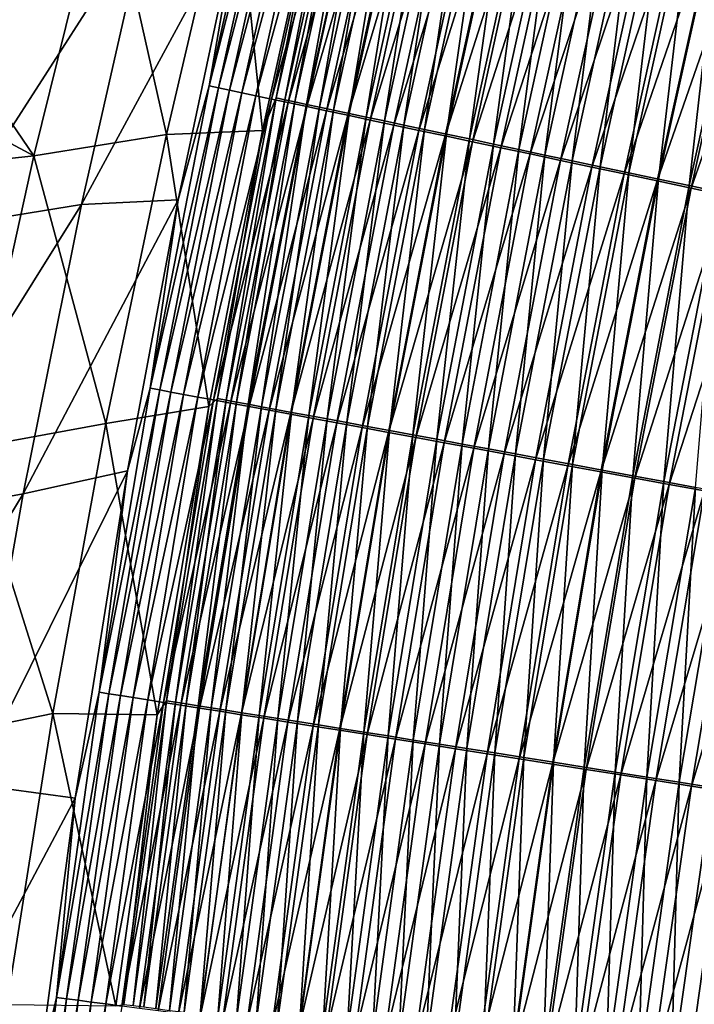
# Model space of a CAD drawing. Header units: metres. Extents: x -1 to 1402, y -1402 to 1.
# Tile 137 of 256: x 201 to 230, y -652 to -609. Entities that reach past the tile are written whole.
import ezdxf

# ---------------------------------------------------------------- set-up
doc = ezdxf.new("R2010")
doc.units = ezdxf.units.M

msp = doc.modelspace()

# ---------------------------------------------------------------- linework, layer by layer
at = {"layer": 'None0'}
for points in [[(212.1633, -599.510437, -475.472809), (208.904938, -612.288025, -474.131165), (211.77327, -599.417603, -473.873535)], [(211.77327, -599.417603, -473.873535), (208.904938, -612.288025, -474.131165), (210.176331, -604.928711, -472.371643)], [(209.305725, -612.372803, -475.719482), (208.904938, -612.288025, -474.131165), (212.1633, -599.510437, -475.472809)], [(209.305725, -612.372803, -475.719482), (212.1633, -599.510437, -475.472809), (212.621078, -599.619568, -477.055634)], [(209.773865, -612.471863, -477.291046), (209.305725, -612.372803, -475.719482), (212.621078, -599.619568, -477.055634)], [(209.773865, -612.471863, -477.291046), (212.621078, -599.619568, -477.055634), (213.145508, -599.744629, -478.6185)], [(210.308197, -612.585022, -478.842377), (209.773865, -612.471863, -477.291046), (213.145508, -599.744629, -478.6185)], [(210.308197, -612.585022, -478.842377), (213.145508, -599.744629, -478.6185), (213.735428, -599.885437, -480.157898)], [(210.907593, -612.711975, -480.370087), (210.308197, -612.585022, -478.842377), (213.735428, -599.885437, -480.157898)], [(210.907593, -612.711975, -480.370087), (213.735428, -599.885437, -480.157898), (214.389694, -600.041626, -481.670349)], [(211.570877, -612.852539, -481.870728), (210.907593, -612.711975, -480.370087), (214.389694, -600.041626, -481.670349)], [(211.570877, -612.852539, -481.870728), (214.389694, -600.041626, -481.670349), (215.107178, -600.213013, -483.152374)], [(212.296921, -613.00647, -483.340851), (211.570877, -612.852539, -481.870728), (215.107178, -600.213013, -483.152374)], [(214.640564, -600.009521, -473.208435), (213.931366, -601.757202, -471.753235), (211.781403, -612.806824, -473.44574)], [(214.640564, -600.009521, -473.208435), (211.781403, -612.806824, -473.44574), (212.150467, -612.884949, -474.908752)], [(214.999695, -600.095154, -474.681549), (214.640564, -600.009521, -473.208435), (212.150467, -612.884949, -474.908752)], [(212.150467, -612.884949, -474.908752), (212.581558, -612.976257, -476.356354), (214.999695, -600.095154, -474.681549)], [(212.296921, -613.00647, -483.340851), (215.107178, -600.213013, -483.152374), (215.886719, -600.399292, -484.600433)], [(212.581558, -612.976257, -476.356354), (215.421265, -600.195679, -476.139526), (214.999695, -600.095154, -474.681549)], [(215.421265, -600.195679, -476.139526), (212.581558, -612.976257, -476.356354), (213.073639, -613.080566, -477.785339)], [(215.904205, -600.310974, -477.579102), (215.421265, -600.195679, -476.139526), (213.073639, -613.080566, -477.785339)], [(213.084549, -613.173462, -484.777039), (212.296921, -613.00647, -483.340851), (215.886719, -600.399292, -484.600433)], [(213.073639, -613.080566, -477.785339), (213.625641, -613.197632, -479.192566), (215.904205, -600.310974, -477.579102)], [(213.084549, -613.173462, -484.777039), (215.886719, -600.399292, -484.600433), (216.727051, -600.600098, -486.011261)], [(213.93248, -613.353271, -486.176025), (213.084549, -613.173462, -484.777039), (216.727051, -600.600098, -486.011261)], [(213.625641, -613.197632, -479.192566), (216.447479, -600.440735, -478.997101), (215.904205, -600.310974, -477.579102)], [(216.447479, -600.440735, -478.997101), (213.625641, -613.197632, -479.192566), (214.236511, -613.327148, -480.574829)], [(213.93248, -613.353271, -486.176025), (216.727051, -600.600098, -486.011261), (217.626328, -600.815063, -487.382385)], [(217.050034, -600.584717, -480.390259), (216.447479, -600.440735, -478.997101), (214.236511, -613.327148, -480.574829)], [(214.236511, -613.327148, -480.574829), (214.905167, -613.469055, -481.929016), (217.050034, -600.584717, -480.390259)], [(214.905167, -613.469055, -481.929016), (217.710815, -600.742676, -481.755402), (217.050034, -600.584717, -480.390259)], [(214.838898, -613.545532, -487.535431), (213.93248, -613.353271, -486.176025), (217.626328, -600.815063, -487.382385)], [(214.838898, -613.545532, -487.535431), (217.626328, -600.815063, -487.382385), (218.582565, -601.043701, -488.711578)], [(215.801788, -613.749817, -488.853027), (214.838898, -613.545532, -487.535431), (218.582565, -601.043701, -488.711578)], [(217.710815, -600.742676, -481.755402), (214.905167, -613.469055, -481.929016), (215.630569, -613.622986, -483.251923)], [(218.428757, -600.914368, -483.089264), (217.710815, -600.742676, -481.755402), (215.630569, -613.622986, -483.251923)], [(215.630569, -613.622986, -483.251923), (216.411514, -613.788757, -484.540588), (218.428757, -600.914368, -483.089264)], [(215.801788, -613.749817, -488.853027), (218.582565, -601.043701, -488.711578), (219.593781, -601.285522, -489.996552)], [(216.411514, -613.788757, -484.540588), (219.202698, -601.099487, -484.388824), (218.428757, -600.914368, -483.089264)], [(219.202698, -601.099487, -484.388824), (216.411514, -613.788757, -484.540588), (217.246338, -613.966003, -485.792786)], [(220.030945, -601.297668, -485.651825), (219.202698, -601.099487, -484.388824), (217.246338, -613.966003, -485.792786)], [(216.819214, -613.965698, -490.126617), (215.801788, -613.749817, -488.853027), (219.593781, -601.285522, -489.996552)], [(216.819214, -613.965698, -490.126617), (219.593781, -601.285522, -489.996552), (220.65799, -601.540039, -491.235077)], [(217.889191, -614.192749, -491.354004), (216.819214, -613.965698, -490.126617), (220.65799, -601.540039, -491.235077)], [(220.030945, -601.297668, -485.651825), (217.246338, -613.966003, -485.792786), (218.133194, -614.154297, -487.00647)], [(217.889191, -614.192749, -491.354004), (220.65799, -601.540039, -491.235077), (221.773193, -601.806824, -492.424896)], [(220.911667, -601.508423, -486.87616), (220.030945, -601.297668, -485.651825), (218.133194, -614.154297, -487.00647)], [(220.911667, -601.508423, -486.87616), (218.133194, -614.154297, -487.00647), (219.070267, -614.353333, -488.179626)], [(221.843018, -601.731323, -488.059814), (220.911667, -601.508423, -486.87616), (219.070267, -614.353333, -488.179626)], [(211.189484, -614.203735, -471.995483), (213.931366, -601.757202, -471.753235), (209.968704, -602.049927, -450.958923)], [(213.931366, -601.757202, -471.753235), (211.189484, -614.203735, -471.995483), (211.781403, -612.806824, -473.44574)], [(219.009735, -614.430542, -492.532928), (217.889191, -614.192749, -491.354004), (221.773193, -601.806824, -492.424896)], [(219.009735, -614.430542, -492.532928), (221.773193, -601.806824, -492.424896), (222.937424, -602.085327, -493.563751)], [(219.070267, -614.353333, -488.179626), (220.055756, -614.562622, -489.310211), (221.843018, -601.731323, -488.059814)], [(220.055756, -614.562622, -489.310211), (222.823181, -601.965942, -489.200684), (221.843018, -601.731323, -488.059814)], [(222.823181, -601.965942, -489.200684), (220.055756, -614.562622, -489.310211), (221.08783, -614.78186, -490.396179)], [(223.850327, -602.211853, -490.296661), (222.823181, -601.965942, -489.200684), (221.08783, -614.78186, -490.396179)], [(207.076477, -614.368469, -450.915863), (209.968704, -602.049927, -450.958923), (204.481979, -602.815857, -422.712524)], [(211.189484, -614.203735, -471.995483), (209.968704, -602.049927, -450.958923), (207.076477, -614.368469, -450.915863)], [(220.178864, -614.67865, -493.661224), (219.009735, -614.430542, -492.532928), (222.937424, -602.085327, -493.563751)], [(220.178864, -614.67865, -493.661224), (222.937424, -602.085327, -493.563751), (224.148682, -602.375122, -494.649414)], [(221.394623, -614.936768, -494.736694), (220.178864, -614.67865, -493.661224), (224.148682, -602.375122, -494.649414)], [(223.850327, -602.211853, -490.296661), (221.08783, -614.78186, -490.396179), (222.164658, -615.01062, -491.435486)], [(221.394623, -614.936768, -494.736694), (224.148682, -602.375122, -494.649414), (225.404907, -602.67572, -495.679688)], [(224.922638, -602.468567, -491.345703), (223.850327, -602.211853, -490.296661), (222.164658, -615.01062, -491.435486)], [(201.400726, -615.28717, -422.657867), (204.481979, -602.815857, -422.712524), (193.544983, -603.754456, -366.344757)], [(207.076477, -614.368469, -450.915863), (204.481979, -602.815857, -422.712524), (201.400726, -615.28717, -422.657867)], [(222.654953, -615.204285, -495.757202), (221.394623, -614.936768, -494.736694), (225.404907, -602.67572, -495.679688)], [(224.922638, -602.468567, -491.345703), (222.164658, -615.01062, -491.435486), (223.284439, -615.248535, -492.426147)], [(222.654953, -615.204285, -495.757202), (225.404907, -602.67572, -495.679688), (226.703674, -602.986572, -496.652924)], [(224.922638, -602.468567, -491.345703), (223.284439, -615.248535, -492.426147), (226.038269, -602.735779, -492.345734)], [(226.038269, -602.735779, -492.345734), (223.284439, -615.248535, -492.426147), (224.445282, -615.495178, -493.36618)], [(226.038269, -602.735779, -492.345734), (224.445282, -615.495178, -493.36618), (227.195328, -603.012878, -493.294769)], [(223.957428, -615.480774, -496.721069), (222.654953, -615.204285, -495.757202), (226.703674, -602.986572, -496.652924)], [(226.703674, -602.986572, -496.652924), (228.04248, -603.306946, -497.567444), (223.957428, -615.480774, -496.721069)], [(227.195328, -603.012878, -493.294769), (224.445282, -615.495178, -493.36618), (225.644943, -615.750061, -494.254028)], [(227.195328, -603.012878, -493.294769), (225.644943, -615.750061, -494.254028), (228.391571, -603.299377, -494.191254)], [(228.04248, -603.306946, -497.567444), (225.299576, -615.765747, -497.62674), (223.957428, -615.480774, -496.721069)], [(225.299576, -615.765747, -497.62674), (228.04248, -603.306946, -497.567444), (229.418793, -603.636353, -498.421722)], [(226.678909, -616.058594, -498.472656), (225.299576, -615.765747, -497.62674), (229.418793, -603.636353, -498.421722)], [(228.391571, -603.299377, -494.191254), (225.644943, -615.750061, -494.254028), (226.881149, -616.012817, -495.088287)], [(229.418793, -603.636353, -498.421722), (230.830139, -603.974182, -499.214081), (226.678909, -616.058594, -498.472656)], [(228.391571, -603.299377, -494.191254), (226.881149, -616.012817, -495.088287), (229.62468, -603.594727, -495.033661)], [(229.62468, -603.594727, -495.033661), (226.881149, -616.012817, -495.088287), (228.151611, -616.282776, -495.867462)], [(229.62468, -603.594727, -495.033661), (228.151611, -616.282776, -495.867462), (230.892365, -603.898376, -495.820557)], [(191.773285, -610.131592, -366.309265), (201.400726, -615.28717, -422.657867), (193.544983, -603.754456, -366.344757)], [(230.830139, -603.974182, -499.214081), (228.092941, -616.358887, -499.257172), (226.678909, -616.058594, -498.472656)], [(228.092941, -616.358887, -499.257172), (230.830139, -603.974182, -499.214081), (232.273987, -604.319824, -499.942932)], [(230.892365, -603.898376, -495.820557), (228.151611, -616.282776, -495.867462), (229.454041, -616.55957, -496.590149)], [(230.892365, -603.898376, -495.820557), (229.454041, -616.55957, -496.590149), (232.192307, -604.209839, -496.550446)], [(229.539169, -616.665955, -499.97879), (228.092941, -616.358887, -499.257172), (232.273987, -604.319824, -499.942932)], [(232.192307, -604.209839, -496.550446), (229.454041, -616.55957, -496.590149), (230.786133, -616.842712, -497.254852)], [(232.273987, -604.319824, -499.942932), (233.747833, -604.672607, -500.60672), (229.539169, -616.665955, -499.97879)], [(206.239853, -605.043884, -451.558899), (210.176331, -604.928711, -472.371643), (203.43689, -617.372803, -451.539459)], [(210.176331, -604.928711, -472.371643), (207.579819, -617.172607, -472.630096), (203.43689, -617.372803, -451.539459)], [(208.904938, -612.288025, -474.131165), (207.579819, -617.172607, -472.630096), (210.176331, -604.928711, -472.371643)], [(233.747833, -604.672607, -500.60672), (231.015121, -616.97937, -500.635925), (229.539169, -616.665955, -499.97879)], [(197.71228, -618.301636, -423.290192), (206.239853, -605.043884, -451.558899), (203.43689, -617.372803, -451.539459)], [(200.703171, -605.820862, -423.320984), (206.239853, -605.043884, -451.558899), (197.71228, -618.301636, -423.290192)], [(201.400726, -615.28717, -422.657867), (191.773285, -610.131592, -366.309265), (190.077515, -616.526245, -366.273621)], [(206.377731, -625.233093, -474.393433), (207.579819, -617.172607, -472.630096), (208.904938, -612.288025, -474.131165)], [(206.377731, -625.233093, -474.393433), (208.904938, -612.288025, -474.131165), (209.305725, -612.372803, -475.719482)], [(206.789124, -625.309204, -475.970551), (206.377731, -625.233093, -474.393433), (209.305725, -612.372803, -475.719482)], [(206.789124, -625.309204, -475.970551), (209.305725, -612.372803, -475.719482), (209.773865, -612.471863, -477.291046)], [(207.26738, -625.397766, -477.530579), (206.789124, -625.309204, -475.970551), (209.773865, -612.471863, -477.291046)], [(207.26738, -625.397766, -477.530579), (209.773865, -612.471863, -477.291046), (210.308197, -612.585022, -478.842377)], [(207.811356, -625.498474, -479.07016), (207.26738, -625.397766, -477.530579), (210.308197, -612.585022, -478.842377)], [(207.811356, -625.498474, -479.07016), (210.308197, -612.585022, -478.842377), (210.907593, -612.711975, -480.370087)], [(208.419861, -625.611206, -480.585907), (207.811356, -625.498474, -479.07016), (210.907593, -612.711975, -480.370087)], [(208.419861, -625.611206, -480.585907), (210.907593, -612.711975, -480.370087), (211.570877, -612.852539, -481.870728)], [(209.091751, -625.735657, -482.074493), (208.419861, -625.611206, -480.585907), (211.570877, -612.852539, -481.870728)], [(209.091751, -625.735657, -482.074493), (211.570877, -612.852539, -481.870728), (212.296921, -613.00647, -483.340851)], [(211.781403, -612.806824, -473.44574), (211.189484, -614.203735, -471.995483), (209.261276, -625.678345, -473.687286)], [(209.640106, -625.748535, -475.139984), (211.781403, -612.806824, -473.44574), (209.261276, -625.678345, -473.687286)], [(212.150467, -612.884949, -474.908752), (211.781403, -612.806824, -473.44574), (209.640106, -625.748535, -475.139984)], [(209.640106, -625.748535, -475.139984), (210.080536, -625.830139, -476.576996), (212.150467, -612.884949, -474.908752)], [(210.080536, -625.830139, -476.576996), (212.581558, -612.976257, -476.356354), (212.150467, -612.884949, -474.908752)], [(209.825882, -625.871643, -483.532501), (209.091751, -625.735657, -482.074493), (212.296921, -613.00647, -483.340851)], [(209.825882, -625.871643, -483.532501), (212.296921, -613.00647, -483.340851), (213.084549, -613.173462, -484.777039)], [(210.621063, -626.018982, -484.956543), (209.825882, -625.871643, -483.532501), (213.084549, -613.173462, -484.777039)], [(212.581558, -612.976257, -476.356354), (210.080536, -625.830139, -476.576996), (210.581482, -625.922974, -477.995148)], [(213.073639, -613.080566, -477.785339), (212.581558, -612.976257, -476.356354), (210.581482, -625.922974, -477.995148)], [(210.581482, -625.922974, -477.995148), (211.141891, -626.026855, -479.391357), (213.073639, -613.080566, -477.785339)], [(210.621063, -626.018982, -484.956543), (213.084549, -613.173462, -484.777039), (213.93248, -613.353271, -486.176025)], [(211.475998, -626.177429, -486.343506), (210.621063, -626.018982, -484.956543), (213.93248, -613.353271, -486.176025)], [(211.141891, -626.026855, -479.391357), (213.625641, -613.197632, -479.192566), (213.073639, -613.080566, -477.785339)], [(213.625641, -613.197632, -479.192566), (211.141891, -626.026855, -479.391357), (211.760681, -626.141602, -480.762512)], [(211.475998, -626.177429, -486.343506), (213.93248, -613.353271, -486.176025), (214.838898, -613.545532, -487.535431)], [(214.236511, -613.327148, -480.574829), (213.625641, -613.197632, -479.192566), (211.760681, -626.141602, -480.762512)], [(211.760681, -626.141602, -480.762512), (212.436798, -626.267029, -482.10553), (214.236511, -613.327148, -480.574829)], [(212.436798, -626.267029, -482.10553), (214.905167, -613.469055, -481.929016), (214.236511, -613.327148, -480.574829)], [(212.388901, -626.34668, -487.690948), (211.475998, -626.177429, -486.343506), (214.838898, -613.545532, -487.535431)], [(212.388901, -626.34668, -487.690948), (214.838898, -613.545532, -487.535431), (215.801788, -613.749817, -488.853027)], [(213.357758, -626.526245, -488.996765), (212.388901, -626.34668, -487.690948), (215.801788, -613.749817, -488.853027)], [(214.905167, -613.469055, -481.929016), (212.436798, -626.267029, -482.10553), (213.169144, -626.402832, -483.417267)], [(215.630569, -613.622986, -483.251923), (214.905167, -613.469055, -481.929016), (213.169144, -626.402832, -483.417267)], [(213.169144, -626.402832, -483.417267), (213.956573, -626.54895, -484.694855), (215.630569, -613.622986, -483.251923)], [(213.357758, -626.526245, -488.996765), (215.801788, -613.749817, -488.853027), (216.819214, -613.965698, -490.126617)], [(213.956573, -626.54895, -484.694855), (216.411514, -613.788757, -484.540588), (215.630569, -613.622986, -483.251923)], [(208.894821, -626.009155, -472.228607), (211.189484, -614.203735, -471.995483), (207.076477, -614.368469, -450.915863)], [(211.189484, -614.203735, -471.995483), (208.894821, -626.009155, -472.228607), (209.261276, -625.678345, -473.687286)], [(214.380646, -626.715881, -490.258759), (213.357758, -626.526245, -488.996765), (216.819214, -613.965698, -490.126617)], [(216.411514, -613.788757, -484.540588), (213.956573, -626.54895, -484.694855), (214.797363, -626.704956, -485.936035)], [(214.380646, -626.715881, -490.258759), (216.819214, -613.965698, -490.126617), (217.889191, -614.192749, -491.354004)], [(215.455582, -626.915222, -491.474792), (214.380646, -626.715881, -490.258759), (217.889191, -614.192749, -491.354004)], [(217.246338, -613.966003, -485.792786), (216.411514, -613.788757, -484.540588), (214.797363, -626.704956, -485.936035)], [(217.246338, -613.966003, -485.792786), (214.797363, -626.704956, -485.936035), (215.689713, -626.870544, -487.138855)], [(215.455582, -626.915222, -491.474792), (217.889191, -614.192749, -491.354004), (219.009735, -614.430542, -492.532928)], [(218.133194, -614.154297, -487.00647), (217.246338, -613.966003, -485.792786), (215.689713, -626.870544, -487.138855)], [(218.133194, -614.154297, -487.00647), (215.689713, -626.870544, -487.138855), (216.631821, -627.045349, -488.301331)], [(219.070267, -614.353333, -488.179626), (218.133194, -614.154297, -487.00647), (216.631821, -627.045349, -488.301331)], [(204.489838, -626.740234, -450.872345), (207.076477, -614.368469, -450.915863), (201.400726, -615.28717, -422.657867)], [(208.894821, -626.009155, -472.228607), (207.076477, -614.368469, -450.915863), (204.489838, -626.740234, -450.872345)], [(216.580597, -627.12384, -492.64267), (215.455582, -626.915222, -491.474792), (219.009735, -614.430542, -492.532928)], [(216.580597, -627.12384, -492.64267), (219.009735, -614.430542, -492.532928), (220.178864, -614.67865, -493.661224)], [(216.631821, -627.045349, -488.301331), (217.621887, -627.229126, -489.421478), (219.070267, -614.353333, -488.179626)], [(217.621887, -627.229126, -489.421478), (220.055756, -614.562622, -489.310211), (219.070267, -614.353333, -488.179626)], [(220.055756, -614.562622, -489.310211), (217.621887, -627.229126, -489.421478), (218.658096, -627.421448, -490.497253)], [(221.08783, -614.78186, -490.396179), (220.055756, -614.562622, -489.310211), (218.658096, -627.421448, -490.497253)], [(217.753754, -627.34137, -493.760254), (216.580597, -627.12384, -492.64267), (220.178864, -614.67865, -493.661224)], [(217.753754, -627.34137, -493.760254), (220.178864, -614.67865, -493.661224), (221.394623, -614.936768, -494.736694)], [(218.973068, -627.567444, -494.825348), (217.753754, -627.34137, -493.760254), (221.394623, -614.936768, -494.736694)], [(221.08783, -614.78186, -490.396179), (218.658096, -627.421448, -490.497253), (219.738632, -627.622009, -491.526672)], [(218.973068, -627.567444, -494.825348), (221.394623, -614.936768, -494.736694), (222.654953, -615.204285, -495.757202)], [(222.164658, -615.01062, -491.435486), (221.08783, -614.78186, -490.396179), (219.738632, -627.622009, -491.526672)], [(222.164658, -615.01062, -491.435486), (219.738632, -627.622009, -491.526672), (220.861679, -627.830505, -492.507782)], [(222.164658, -615.01062, -491.435486), (220.861679, -627.830505, -492.507782), (223.284439, -615.248535, -492.426147)], [(198.625534, -627.815491, -422.602753), (201.400726, -615.28717, -422.657867), (190.077515, -616.526245, -366.273621)], [(204.489838, -626.740234, -450.872345), (201.400726, -615.28717, -422.657867), (198.625534, -627.815491, -422.602753)], [(220.236496, -627.801758, -495.835907), (218.973068, -627.567444, -494.825348), (222.654953, -615.204285, -495.757202)], [(220.236496, -627.801758, -495.835907), (222.654953, -615.204285, -495.757202), (223.957428, -615.480774, -496.721069)], [(223.284439, -615.248535, -492.426147), (220.861679, -627.830505, -492.507782), (222.025391, -628.046509, -493.43866)], [(223.284439, -615.248535, -492.426147), (222.025391, -628.046509, -493.43866), (224.445282, -615.495178, -493.36618)], [(221.541656, -628.043823, -496.790283), (220.236496, -627.801758, -495.835907), (223.957428, -615.480774, -496.721069)], [(223.957428, -615.480774, -496.721069), (225.299576, -615.765747, -497.62674), (221.541656, -628.043823, -496.790283)], [(225.299576, -615.765747, -497.62674), (222.886093, -628.293213, -497.686951), (221.541656, -628.043823, -496.790283)], [(224.445282, -615.495178, -493.36618), (222.025391, -628.046509, -493.43866), (223.227539, -628.269714, -494.31778)], [(222.886093, -628.293213, -497.686951), (225.299576, -615.765747, -497.62674), (226.678909, -616.058594, -498.472656)], [(224.445282, -615.495178, -493.36618), (223.227539, -628.269714, -494.31778), (225.644943, -615.750061, -494.254028)], [(225.644943, -615.750061, -494.254028), (223.227539, -628.269714, -494.31778), (224.465851, -628.499634, -495.143738)], [(225.644943, -615.750061, -494.254028), (224.465851, -628.499634, -495.143738), (226.881149, -616.012817, -495.088287)], [(224.267334, -628.549377, -498.524353), (222.886093, -628.293213, -497.686951), (226.678909, -616.058594, -498.472656)], [(226.678909, -616.058594, -498.472656), (228.092941, -616.358887, -499.257172), (224.267334, -628.549377, -498.524353)], [(226.881149, -616.012817, -495.088287), (224.465851, -628.499634, -495.143738), (225.738083, -628.73584, -495.9151)], [(226.881149, -616.012817, -495.088287), (225.738083, -628.73584, -495.9151), (228.151611, -616.282776, -495.867462)], [(228.151611, -616.282776, -495.867462), (225.738083, -628.73584, -495.9151), (227.041931, -628.977905, -496.630463)], [(228.151611, -616.282776, -495.867462), (227.041931, -628.977905, -496.630463), (229.454041, -616.55957, -496.590149)], [(228.092941, -616.358887, -499.257172), (225.682907, -628.811951, -499.300964), (224.267334, -628.549377, -498.524353)], [(225.682907, -628.811951, -499.300964), (228.092941, -616.358887, -499.257172), (229.539169, -616.665955, -499.97879)], [(227.130356, -629.080505, -500.015228), (225.682907, -628.811951, -499.300964), (229.539169, -616.665955, -499.97879)], [(229.454041, -616.55957, -496.590149), (227.041931, -628.977905, -496.630463), (228.375153, -629.225464, -497.288391)], [(229.539169, -616.665955, -499.97879), (231.015121, -616.97937, -500.635925), (227.130356, -629.080505, -500.015228)], [(230.786133, -616.842712, -497.254852), (229.454041, -616.55957, -496.590149), (228.375153, -629.225464, -497.288391)], [(231.015121, -616.97937, -500.635925), (228.607224, -629.354431, -500.665588), (227.130356, -629.080505, -500.015228)], [(230.786133, -616.842712, -497.254852), (228.375153, -629.225464, -497.288391), (229.735458, -629.478088, -497.887482)], [(228.607224, -629.354431, -500.665588), (231.015121, -616.97937, -500.635925), (232.518295, -617.298584, -501.226959)], [(195.026459, -630.838135, -423.259094), (197.71228, -618.301636, -423.290192), (203.43689, -617.372803, -451.539459)], [(195.026459, -630.838135, -423.259094), (203.43689, -617.372803, -451.539459), (200.938309, -629.753479, -451.519714)], [(203.43689, -617.372803, -451.539459), (207.579819, -617.172607, -472.630096), (200.938309, -629.753479, -451.519714)], [(207.579819, -617.172607, -472.630096), (205.412323, -628.775574, -472.878235), (200.938309, -629.753479, -451.519714)], [(205.412323, -628.775574, -472.878235), (207.579819, -617.172607, -472.630096), (206.377731, -625.233093, -474.393433)], [(230.111023, -629.633423, -501.250519), (228.607224, -629.354431, -500.665588), (232.518295, -617.298584, -501.226959)], [(204.196182, -638.244812, -474.659637), (205.412323, -628.775574, -472.878235), (206.377731, -625.233093, -474.393433)], [(204.196182, -638.244812, -474.659637), (206.377731, -625.233093, -474.393433), (206.789124, -625.309204, -475.970551)], [(204.617981, -638.311707, -476.225311), (204.196182, -638.244812, -474.659637), (206.789124, -625.309204, -475.970551)], [(204.617981, -638.311707, -476.225311), (206.789124, -625.309204, -475.970551), (207.26738, -625.397766, -477.530579)], [(205.106094, -638.389099, -477.77359), (204.617981, -638.311707, -476.225311), (207.26738, -625.397766, -477.530579)], [(205.106094, -638.389099, -477.77359), (207.26738, -625.397766, -477.530579), (207.811356, -625.498474, -479.07016)], [(205.659348, -638.476868, -479.301178), (205.106094, -638.389099, -477.77359), (207.811356, -625.498474, -479.07016)], [(205.659348, -638.476868, -479.301178), (207.811356, -625.498474, -479.07016), (208.419861, -625.611206, -480.585907)], [(206.677475, -639.211853, -472.492371), (208.894821, -626.009155, -472.228607), (204.489838, -626.740234, -450.872345)], [(206.276596, -638.574829, -480.804779), (205.659348, -638.476868, -479.301178), (208.419861, -625.611206, -480.585907)], [(206.276596, -638.574829, -480.804779), (208.419861, -625.611206, -480.585907), (209.091751, -625.735657, -482.074493)], [(206.95665, -638.682739, -482.281097), (206.276596, -638.574829, -480.804779), (209.091751, -625.735657, -482.074493)], [(208.894821, -626.009155, -472.228607), (206.677475, -639.211853, -472.492371), (207.084686, -638.61615, -473.932495)], [(206.95665, -638.682739, -482.281097), (209.091751, -625.735657, -482.074493), (209.825882, -625.871643, -483.532501)], [(207.698349, -638.800415, -483.726776), (206.95665, -638.682739, -482.281097), (209.825882, -625.871643, -483.532501)], [(209.261276, -625.678345, -473.687286), (208.894821, -626.009155, -472.228607), (207.084686, -638.61615, -473.932495)], [(209.261276, -625.678345, -473.687286), (207.084686, -638.61615, -473.932495), (207.473099, -638.677795, -475.374664)], [(207.473099, -638.677795, -475.374664), (209.640106, -625.748535, -475.139984), (209.261276, -625.678345, -473.687286)], [(207.922592, -638.749207, -476.800842), (209.640106, -625.748535, -475.139984), (207.473099, -638.677795, -475.374664)], [(207.698349, -638.800415, -483.726776), (209.825882, -625.871643, -483.532501), (210.621063, -626.018982, -484.956543)], [(207.922592, -638.749207, -476.800842), (210.080536, -625.830139, -476.576996), (209.640106, -625.748535, -475.139984)], [(210.080536, -625.830139, -476.576996), (207.922592, -638.749207, -476.800842), (208.432114, -638.830139, -478.207947)], [(210.581482, -625.922974, -477.995148), (210.080536, -625.830139, -476.576996), (208.432114, -638.830139, -478.207947)], [(208.432114, -638.830139, -478.207947), (209.000565, -638.92041, -479.592957), (210.581482, -625.922974, -477.995148)], [(209.000565, -638.92041, -479.592957), (211.141891, -626.026855, -479.391357), (210.581482, -625.922974, -477.995148)], [(208.500519, -638.927734, -485.138519), (207.698349, -638.800415, -483.726776), (210.621063, -626.018982, -484.956543)], [(208.500519, -638.927734, -485.138519), (210.621063, -626.018982, -484.956543), (211.475998, -626.177429, -486.343506)], [(209.361877, -639.064392, -486.513214), (208.500519, -638.927734, -485.138519), (211.475998, -626.177429, -486.343506)], [(211.141891, -626.026855, -479.391357), (209.000565, -638.92041, -479.592957), (209.626877, -639.019897, -480.95282)], [(209.361877, -639.064392, -486.513214), (211.475998, -626.177429, -486.343506), (212.388901, -626.34668, -487.690948)], [(210.280579, -639.210205, -487.848541), (209.361877, -639.064392, -486.513214), (212.388901, -626.34668, -487.690948)], [(211.760681, -626.141602, -480.762512), (211.141891, -626.026855, -479.391357), (209.626877, -639.019897, -480.95282)], [(209.626877, -639.019897, -480.95282), (210.309982, -639.128418, -482.284485), (211.760681, -626.141602, -480.762512)], [(210.280579, -639.210205, -487.848541), (212.388901, -626.34668, -487.690948), (213.357758, -626.526245, -488.996765)], [(210.309982, -639.128418, -482.284485), (212.436798, -626.267029, -482.10553), (211.760681, -626.141602, -480.762512)], [(212.436798, -626.267029, -482.10553), (210.309982, -639.128418, -482.284485), (211.048782, -639.245789, -483.5849)], [(213.169144, -626.402832, -483.417267), (212.436798, -626.267029, -482.10553), (211.048782, -639.245789, -483.5849)], [(211.048782, -639.245789, -483.5849), (211.842102, -639.371826, -484.851166), (213.169144, -626.402832, -483.417267)], [(211.842102, -639.371826, -484.851166), (213.956573, -626.54895, -484.694855), (213.169144, -626.402832, -483.417267)], [(202.21048, -639.158752, -450.828461), (204.489838, -626.740234, -450.872345), (198.625534, -627.815491, -422.602753)], [(206.677475, -639.211853, -472.492371), (204.489838, -626.740234, -450.872345), (202.21048, -639.158752, -450.828461)], [(211.2547, -639.364868, -489.142395), (210.280579, -639.210205, -487.848541), (213.357758, -626.526245, -488.996765)], [(211.2547, -639.364868, -489.142395), (213.357758, -626.526245, -488.996765), (214.380646, -626.715881, -490.258759)], [(212.282272, -639.527954, -490.392639), (211.2547, -639.364868, -489.142395), (214.380646, -626.715881, -490.258759)], [(213.956573, -626.54895, -484.694855), (211.842102, -639.371826, -484.851166), (212.688263, -639.506287, -486.081207)], [(212.282272, -639.527954, -490.392639), (214.380646, -626.715881, -490.258759), (215.455582, -626.915222, -491.474792)], [(214.797363, -626.704956, -485.936035), (213.956573, -626.54895, -484.694855), (212.688263, -639.506287, -486.081207)], [(214.797363, -626.704956, -485.936035), (212.688263, -639.506287, -486.081207), (213.585449, -639.648865, -487.27301)], [(215.689713, -626.870544, -487.138855), (214.797363, -626.704956, -485.936035), (213.585449, -639.648865, -487.27301)], [(213.361359, -639.699219, -491.597137), (212.282272, -639.527954, -490.392639), (215.455582, -626.915222, -491.474792)], [(213.361359, -639.699219, -491.597137), (215.455582, -626.915222, -491.474792), (216.580597, -627.12384, -492.64267)], [(214.490005, -639.878418, -492.753815), (213.361359, -639.699219, -491.597137), (216.580597, -627.12384, -492.64267)], [(215.689713, -626.870544, -487.138855), (213.585449, -639.648865, -487.27301), (214.531891, -639.799255, -488.424652)], [(214.490005, -639.878418, -492.753815), (216.580597, -627.12384, -492.64267), (217.753754, -627.34137, -493.760254)], [(216.631821, -627.045349, -488.301331), (215.689713, -626.870544, -487.138855), (214.531891, -639.799255, -488.424652)], [(214.531891, -639.799255, -488.424652), (215.525787, -639.957214, -489.53418), (216.631821, -627.045349, -488.301331)], [(215.525787, -639.957214, -489.53418), (217.621887, -627.229126, -489.421478), (216.631821, -627.045349, -488.301331)], [(217.621887, -627.229126, -489.421478), (215.525787, -639.957214, -489.53418), (216.565323, -640.122437, -490.59964)], [(218.658096, -627.421448, -490.497253), (217.621887, -627.229126, -489.421478), (216.565323, -640.122437, -490.59964)], [(215.66626, -640.065125, -493.860504), (214.490005, -639.878418, -492.753815), (217.753754, -627.34137, -493.760254)], [(215.66626, -640.065125, -493.860504), (217.753754, -627.34137, -493.760254), (218.973068, -627.567444, -494.825348)], [(216.888184, -640.259094, -494.9151), (215.66626, -640.065125, -493.860504), (218.973068, -627.567444, -494.825348)], [(218.658096, -627.421448, -490.497253), (216.565323, -640.122437, -490.59964), (217.648743, -640.294617, -491.619049)], [(216.888184, -640.259094, -494.9151), (218.973068, -627.567444, -494.825348), (220.236496, -627.801758, -495.835907)], [(219.738632, -627.622009, -491.526672), (218.658096, -627.421448, -490.497253), (217.648743, -640.294617, -491.619049)], [(219.738632, -627.622009, -491.526672), (217.648743, -640.294617, -491.619049), (218.7742, -640.473511, -492.590485)], [(219.738632, -627.622009, -491.526672), (218.7742, -640.473511, -492.590485), (220.861679, -627.830505, -492.507782)], [(202.21048, -639.158752, -450.828461), (198.625534, -627.815491, -422.602753), (196.158539, -640.394531, -422.547272)], [(218.153748, -640.460022, -495.915588), (216.888184, -640.259094, -494.9151), (220.236496, -627.801758, -495.835907)], [(218.153748, -640.460022, -495.915588), (220.236496, -627.801758, -495.835907), (221.541656, -628.043823, -496.790283)], [(219.460587, -640.667542, -496.860382), (218.153748, -640.460022, -495.915588), (221.541656, -628.043823, -496.790283)], [(220.861679, -627.830505, -492.507782), (218.7742, -640.473511, -492.590485), (219.93988, -640.658752, -493.512085)], [(221.541656, -628.043823, -496.790283), (222.886093, -628.293213, -497.686951), (219.460587, -640.667542, -496.860382)], [(220.861679, -627.830505, -492.507782), (219.93988, -640.658752, -493.512085), (222.025391, -628.046509, -493.43866)], [(222.025391, -628.046509, -493.43866), (219.93988, -640.658752, -493.512085), (221.143555, -640.850037, -494.382355)], [(222.025391, -628.046509, -493.43866), (221.143555, -640.850037, -494.382355), (223.227539, -628.269714, -494.31778)], [(222.886093, -628.293213, -497.686951), (220.806244, -640.881165, -497.747925), (219.460587, -640.667542, -496.860382)], [(220.806244, -640.881165, -497.747925), (222.886093, -628.293213, -497.686951), (224.267334, -628.549377, -498.524353)], [(223.227539, -628.269714, -494.31778), (221.143555, -640.850037, -494.382355), (222.383026, -641.047058, -495.199921)], [(223.227539, -628.269714, -494.31778), (222.383026, -641.047058, -495.199921), (224.465851, -628.499634, -495.143738)], [(224.465851, -628.499634, -495.143738), (222.383026, -641.047058, -495.199921), (223.656006, -641.24939, -495.963348)], [(224.465851, -628.499634, -495.143738), (223.656006, -641.24939, -495.963348), (225.738083, -628.73584, -495.9151)], [(200.938309, -629.753479, -451.519714), (205.412323, -628.775574, -472.878235), (198.746384, -642.180054, -451.499603)], [(205.412323, -628.775574, -472.878235), (203.170868, -642.788696, -473.181274), (198.746384, -642.180054, -451.499603)], [(203.170868, -642.788696, -473.181274), (205.412323, -628.775574, -472.878235), (204.196182, -638.244812, -474.659637)], [(222.188309, -641.100586, -498.576721), (220.806244, -640.881165, -497.747925), (224.267334, -628.549377, -498.524353)], [(224.267334, -628.549377, -498.524353), (225.682907, -628.811951, -499.300964), (222.188309, -641.100586, -498.576721)], [(225.682907, -628.811951, -499.300964), (223.604309, -641.325439, -499.345276), (222.188309, -641.100586, -498.576721)], [(223.604309, -641.325439, -499.345276), (225.682907, -628.811951, -499.300964), (227.130356, -629.080505, -500.015228)], [(225.738083, -628.73584, -495.9151), (223.656006, -641.24939, -495.963348), (224.960266, -641.456726, -496.671295)], [(225.738083, -628.73584, -495.9151), (224.960266, -641.456726, -496.671295), (227.041931, -628.977905, -496.630463)], [(225.051834, -641.555237, -500.052094), (223.604309, -641.325439, -499.345276), (227.130356, -629.080505, -500.015228)], [(227.041931, -628.977905, -496.630463), (224.960266, -641.456726, -496.671295), (226.293549, -641.66864, -497.322357)], [(227.130356, -629.080505, -500.015228), (228.607224, -629.354431, -500.665588), (225.051834, -641.555237, -500.052094)], [(228.607224, -629.354431, -500.665588), (226.528427, -641.789673, -500.695618), (225.051834, -641.555237, -500.052094)], [(228.375153, -629.225464, -497.288391), (227.041931, -628.977905, -496.630463), (226.293549, -641.66864, -497.322357)], [(227.653625, -641.884827, -497.915161), (228.375153, -629.225464, -497.288391), (226.293549, -641.66864, -497.322357)], [(226.528427, -641.789673, -500.695618), (228.607224, -629.354431, -500.665588), (230.111023, -629.633423, -501.250519)], [(228.375153, -629.225464, -497.288391), (227.653625, -641.884827, -497.915161), (229.735458, -629.478088, -497.887482)], [(192.648315, -643.424438, -423.227692), (195.026459, -630.838135, -423.259094), (200.938309, -629.753479, -451.519714)], [(192.648315, -643.424438, -423.227692), (200.938309, -629.753479, -451.519714), (198.746384, -642.180054, -451.499603)], [(228.031647, -642.028381, -501.274384), (226.528427, -641.789673, -500.695618), (230.111023, -629.633423, -501.250519)], [(229.735458, -629.478088, -497.887482), (227.653625, -641.884827, -497.915161), (229.038223, -642.104919, -498.448273)], [(228.031647, -642.028381, -501.274384), (230.111023, -629.633423, -501.250519), (231.639114, -629.91687, -501.768677)], [(229.735458, -629.478088, -497.887482), (229.038223, -642.104919, -498.448273), (231.12059, -629.735291, -498.42627)], [(231.12059, -629.735291, -498.42627), (229.038223, -642.104919, -498.448273), (230.444946, -642.328552, -498.920471)], [(229.558884, -642.270874, -501.787018), (228.031647, -642.028381, -501.274384), (231.639114, -629.91687, -501.768677)], [(229.558884, -642.270874, -501.787018), (231.639114, -629.91687, -501.768677), (233.188217, -630.204224, -502.21933)], [(231.106857, -642.516663, -502.23288), (229.558884, -642.270874, -501.787018), (233.188217, -630.204224, -502.21933)], [(202.364807, -651.315002, -474.929138), (203.170868, -642.788696, -473.181274), (204.196182, -638.244812, -474.659637)], [(202.364807, -651.315002, -474.929138), (204.196182, -638.244812, -474.659637), (204.617981, -638.311707, -476.225311)], [(202.796753, -651.37207, -476.483154), (202.364807, -651.315002, -474.929138), (204.617981, -638.311707, -476.225311)], [(202.796753, -651.37207, -476.483154), (204.617981, -638.311707, -476.225311), (205.106094, -638.389099, -477.77359)], [(203.294403, -651.437866, -478.01947), (202.796753, -651.37207, -476.483154), (205.106094, -638.389099, -477.77359)], [(203.294403, -651.437866, -478.01947), (205.106094, -638.389099, -477.77359), (205.659348, -638.476868, -479.301178)], [(203.856598, -651.512146, -479.534882), (203.294403, -651.437866, -478.01947), (205.659348, -638.476868, -479.301178)], [(203.856598, -651.512146, -479.534882), (205.659348, -638.476868, -479.301178), (206.276596, -638.574829, -480.804779)], [(204.482162, -651.594788, -481.026154), (203.856598, -651.512146, -479.534882), (206.276596, -638.574829, -480.804779)], [(204.482162, -651.594788, -481.026154), (206.276596, -638.574829, -480.804779), (206.95665, -638.682739, -482.281097)], [(207.084686, -638.61615, -473.932495), (206.677475, -639.211853, -472.492371), (205.256119, -651.612183, -474.180756)], [(207.084686, -638.61615, -473.932495), (205.256119, -651.612183, -474.180756), (205.653885, -651.664856, -475.612183)], [(207.084686, -638.61615, -473.932495), (205.653885, -651.664856, -475.612183), (207.473099, -638.677795, -475.374664)], [(205.169891, -651.685608, -482.48999), (204.482162, -651.594788, -481.026154), (206.95665, -638.682739, -482.281097)], [(205.169891, -651.685608, -482.48999), (206.95665, -638.682739, -482.281097), (207.698349, -638.800415, -483.726776)], [(205.918655, -651.784546, -483.923157), (205.169891, -651.685608, -482.48999), (207.698349, -638.800415, -483.726776)], [(205.653885, -651.664856, -475.612183), (206.112183, -651.725464, -477.027344), (207.473099, -638.677795, -475.374664)], [(205.918655, -651.784546, -483.923157), (207.698349, -638.800415, -483.726776), (208.500519, -638.927734, -485.138519)], [(206.727234, -651.891418, -485.322449), (205.918655, -651.784546, -483.923157), (208.500519, -638.927734, -485.138519)], [(206.112183, -651.725464, -477.027344), (207.922592, -638.749207, -476.800842), (207.473099, -638.677795, -475.374664)], [(206.629929, -651.793945, -478.423218), (207.922592, -638.749207, -476.800842), (206.112183, -651.725464, -477.027344)], [(208.432114, -638.830139, -478.207947), (207.922592, -638.749207, -476.800842), (206.629929, -651.793945, -478.423218)], [(206.629929, -651.793945, -478.423218), (207.206055, -651.870178, -479.796875), (208.432114, -638.830139, -478.207947)], [(206.727234, -651.891418, -485.322449), (208.500519, -638.927734, -485.138519), (209.361877, -639.064392, -486.513214)], [(207.594345, -652.005981, -486.684723), (206.727234, -651.891418, -485.322449), (209.361877, -639.064392, -486.513214)], [(207.206055, -651.870178, -479.796875), (209.000565, -638.92041, -479.592957), (208.432114, -638.830139, -478.207947)], [(209.000565, -638.92041, -479.592957), (207.206055, -651.870178, -479.796875), (207.839447, -651.953979, -481.145264)], [(207.594345, -652.005981, -486.684723), (209.361877, -639.064392, -486.513214), (210.280579, -639.210205, -487.848541)], [(209.626877, -639.019897, -480.95282), (209.000565, -638.92041, -479.592957), (207.839447, -651.953979, -481.145264)], [(207.839447, -651.953979, -481.145264), (208.529037, -652.045227, -482.465393), (209.626877, -639.019897, -480.95282)], [(208.529037, -652.045227, -482.465393), (210.309982, -639.128418, -482.284485), (209.626877, -639.019897, -480.95282)], [(200.240112, -651.617554, -450.784302), (202.21048, -639.158752, -450.828461), (196.158539, -640.394531, -422.547272)], [(204.919006, -651.678772, -472.743683), (202.21048, -639.158752, -450.828461), (200.240112, -651.617554, -450.784302)], [(204.919006, -651.678772, -472.743683), (206.677475, -639.211853, -472.492371), (202.21048, -639.158752, -450.828461)], [(206.677475, -639.211853, -472.492371), (204.919006, -651.678772, -472.743683), (205.256119, -651.612183, -474.180756)], [(208.518188, -652.127991, -488.007782), (207.594345, -652.005981, -486.684723), (210.280579, -639.210205, -487.848541)], [(208.518188, -652.127991, -488.007782), (210.280579, -639.210205, -487.848541), (211.2547, -639.364868, -489.142395)], [(209.496826, -652.257324, -489.28952), (208.518188, -652.127991, -488.007782), (211.2547, -639.364868, -489.142395)], [(210.309982, -639.128418, -482.284485), (208.529037, -652.045227, -482.465393), (209.273758, -652.143738, -483.754303)], [(211.048782, -639.245789, -483.5849), (210.309982, -639.128418, -482.284485), (209.273758, -652.143738, -483.754303)], [(209.273758, -652.143738, -483.754303), (210.072388, -652.24939, -485.009186), (211.048782, -639.245789, -483.5849)], [(209.496826, -652.257324, -489.28952), (211.2547, -639.364868, -489.142395), (212.282272, -639.527954, -490.392639)], [(210.072388, -652.24939, -485.009186), (211.842102, -639.371826, -484.851166), (211.048782, -639.245789, -483.5849)], [(211.842102, -639.371826, -484.851166), (210.072388, -652.24939, -485.009186), (210.923279, -652.361938, -486.227875)], [(212.688263, -639.506287, -486.081207), (211.842102, -639.371826, -484.851166), (210.923279, -652.361938, -486.227875)], [(210.52832, -652.393616, -490.527863), (209.496826, -652.257324, -489.28952), (212.282272, -639.527954, -490.392639)], [(210.52832, -652.393616, -490.527863), (212.282272, -639.527954, -490.392639), (213.361359, -639.699219, -491.597137)], [(211.610733, -652.536621, -491.720734), (210.52832, -652.393616, -490.527863), (213.361359, -639.699219, -491.597137)], [(212.688263, -639.506287, -486.081207), (210.923279, -652.361938, -486.227875), (211.824646, -652.481201, -487.408539)], [(211.610733, -652.536621, -491.720734), (213.361359, -639.699219, -491.597137), (214.490005, -639.878418, -492.753815)], [(212.742142, -652.686096, -492.866058), (211.610733, -652.536621, -491.720734), (214.490005, -639.878418, -492.753815)], [(213.585449, -639.648865, -487.27301), (212.688263, -639.506287, -486.081207), (211.824646, -652.481201, -487.408539)], [(213.585449, -639.648865, -487.27301), (211.824646, -652.481201, -487.408539), (212.774689, -652.606873, -488.549225)], [(212.742142, -652.686096, -492.866058), (214.490005, -639.878418, -492.753815), (215.66626, -640.065125, -493.860504)], [(214.531891, -639.799255, -488.424652), (213.585449, -639.648865, -487.27301), (212.774689, -652.606873, -488.549225)], [(212.774689, -652.606873, -488.549225), (213.771667, -652.73877, -489.648041), (214.531891, -639.799255, -488.424652)], [(213.771667, -652.73877, -489.648041), (215.525787, -639.957214, -489.53418), (214.531891, -639.799255, -488.424652)], [(213.920609, -652.841797, -493.961761), (212.742142, -652.686096, -492.866058), (215.66626, -640.065125, -493.860504)], [(215.525787, -639.957214, -489.53418), (213.771667, -652.73877, -489.648041), (214.813751, -652.876648, -490.703033)], [(213.920609, -652.841797, -493.961761), (215.66626, -640.065125, -493.860504), (216.888184, -640.259094, -494.9151)], [(215.144211, -653.003479, -495.005768), (213.920609, -652.841797, -493.961761), (216.888184, -640.259094, -494.9151)], [(216.565323, -640.122437, -490.59964), (215.525787, -639.957214, -489.53418), (214.813751, -652.876648, -490.703033)], [(216.565323, -640.122437, -490.59964), (214.813751, -652.876648, -490.703033), (215.8992, -653.020264, -491.712341)], [(215.144211, -653.003479, -495.005768), (216.888184, -640.259094, -494.9151), (218.153748, -640.460022, -495.915588)], [(217.648743, -640.294617, -491.619049), (216.565323, -640.122437, -490.59964), (215.8992, -653.020264, -491.712341)], [(217.648743, -640.294617, -491.619049), (215.8992, -653.020264, -491.712341), (217.02623, -653.169373, -492.674011)], [(217.648743, -640.294617, -491.619049), (217.02623, -653.169373, -492.674011), (218.7742, -640.473511, -492.590485)], [(216.410919, -653.170837, -495.996063), (215.144211, -653.003479, -495.005768), (218.153748, -640.460022, -495.915588)], [(216.410919, -653.170837, -495.996063), (218.153748, -640.460022, -495.915588), (219.460587, -640.667542, -496.860382)], [(217.718414, -653.343628, -496.931152), (216.410919, -653.170837, -495.996063), (219.460587, -640.667542, -496.860382)], [(218.7742, -640.473511, -492.590485), (217.02623, -653.169373, -492.674011), (218.192947, -653.32373, -493.586212)], [(219.460587, -640.667542, -496.860382), (220.806244, -640.881165, -497.747925), (217.718414, -653.343628, -496.931152)], [(218.7742, -640.473511, -492.590485), (218.192947, -653.32373, -493.586212), (219.93988, -640.658752, -493.512085)], [(219.93988, -640.658752, -493.512085), (218.192947, -653.32373, -493.586212), (219.397247, -653.483032, -494.44754)], [(219.93988, -640.658752, -493.512085), (219.397247, -653.483032, -494.44754), (221.143555, -640.850037, -494.382355)], [(220.806244, -640.881165, -497.747925), (219.064255, -653.521423, -497.809479), (217.718414, -653.343628, -496.931152)], [(219.064255, -653.521423, -497.809479), (220.806244, -640.881165, -497.747925), (222.188309, -641.100586, -498.576721)], [(220.44606, -653.704041, -498.629608), (219.064255, -653.521423, -497.809479), (222.188309, -641.100586, -498.576721)], [(221.143555, -640.850037, -494.382355), (219.397247, -653.483032, -494.44754), (220.636887, -653.647034, -495.256622)], [(222.188309, -641.100586, -498.576721), (223.604309, -641.325439, -499.345276), (220.44606, -653.704041, -498.629608)], [(221.143555, -640.850037, -494.382355), (220.636887, -653.647034, -495.256622), (222.383026, -641.047058, -495.199921)], [(222.383026, -641.047058, -495.199921), (220.636887, -653.647034, -495.256622), (221.909637, -653.81543, -496.012054)], [(222.383026, -641.047058, -495.199921), (221.909637, -653.81543, -496.012054), (223.656006, -641.24939, -495.963348)], [(223.604309, -641.325439, -499.345276), (221.861404, -653.891052, -499.390045), (220.44606, -653.704041, -498.629608)], [(221.861404, -653.891052, -499.390045), (223.604309, -641.325439, -499.345276), (225.051834, -641.555237, -500.052094)], [(223.307861, -654.082153, -500.089325), (221.861404, -653.891052, -499.390045), (225.051834, -641.555237, -500.052094)], [(223.656006, -641.24939, -495.963348), (221.909637, -653.81543, -496.012054), (223.213287, -653.987915, -496.712555)], [(223.656006, -641.24939, -495.963348), (223.213287, -653.987915, -496.712555), (224.960266, -641.456726, -496.671295)], [(224.960266, -641.456726, -496.671295), (223.213287, -653.987915, -496.712555), (224.545609, -654.164185, -497.356659)], [(225.051834, -641.555237, -500.052094), (226.528427, -641.789673, -500.695618), (223.307861, -654.082153, -500.089325)], [(226.293549, -641.66864, -497.322357), (224.960266, -641.456726, -496.671295), (224.545609, -654.164185, -497.356659)], [(226.528427, -641.789673, -500.695618), (224.783035, -654.2771, -500.725952), (223.307861, -654.082153, -500.089325)], [(226.293549, -641.66864, -497.322357), (224.545609, -654.164185, -497.356659), (225.904373, -654.343933, -497.943085)], [(224.783035, -654.2771, -500.725952), (226.528427, -641.789673, -500.695618), (228.031647, -642.028381, -501.274384)], [(226.2845, -654.475464, -501.298492), (224.783035, -654.2771, -500.725952), (228.031647, -642.028381, -501.274384)], [(225.904373, -654.343933, -497.943085), (227.653625, -641.884827, -497.915161), (226.293549, -641.66864, -497.322357)], [(227.287354, -654.526917, -498.470459), (227.653625, -641.884827, -497.915161), (225.904373, -654.343933, -497.943085)], [(226.2845, -654.475464, -501.298492), (228.031647, -642.028381, -501.274384), (229.558884, -642.270874, -501.787018)], [(227.653625, -641.884827, -497.915161), (227.287354, -654.526917, -498.470459), (229.038223, -642.104919, -498.448273)], [(198.746384, -642.180054, -451.499603), (203.170868, -642.788696, -473.181274), (196.863342, -654.646606, -451.479156)], [(227.809677, -654.677002, -501.805573), (226.2845, -654.475464, -501.298492), (229.558884, -642.270874, -501.787018)], [(229.038223, -642.104919, -498.448273), (227.287354, -654.526917, -498.470459), (228.6922, -654.712769, -498.937561)], [(227.809677, -654.677002, -501.805573), (229.558884, -642.270874, -501.787018), (231.106857, -642.516663, -502.23288)], [(229.038223, -642.104919, -498.448273), (228.6922, -654.712769, -498.937561), (230.444946, -642.328552, -498.920471)], [(230.444946, -642.328552, -498.920471), (228.6922, -654.712769, -498.937561), (230.115891, -654.901123, -499.343781)], [(203.170868, -642.788696, -473.181274), (201.579437, -654.760437, -473.442261), (196.863342, -654.646606, -451.479156)], [(201.579437, -654.760437, -473.442261), (203.170868, -642.788696, -473.181274), (202.364807, -651.315002, -474.929138)], [(229.355331, -654.881226, -502.246582), (227.809677, -654.677002, -501.805573), (231.106857, -642.516663, -502.23288)], [(229.355331, -654.881226, -502.246582), (231.106857, -642.516663, -502.23288), (232.67215, -642.765198, -502.611481)], [(230.918076, -655.087708, -502.621033), (229.355331, -654.881226, -502.246582), (232.67215, -642.765198, -502.611481)], [(200.888123, -664.43573, -475.201263), (201.579437, -654.760437, -473.442261), (202.364807, -651.315002, -474.929138)], [(200.888123, -664.43573, -475.201263), (202.364807, -651.315002, -474.929138), (202.796753, -651.37207, -476.483154)], [(201.32991, -664.482361, -476.743408), (200.888123, -664.43573, -475.201263), (202.796753, -651.37207, -476.483154)], [(201.32991, -664.482361, -476.743408), (202.796753, -651.37207, -476.483154), (203.294403, -651.437866, -478.01947)], [(201.836761, -664.535828, -478.267609), (201.32991, -664.482361, -476.743408), (203.294403, -651.437866, -478.01947)], [(201.836761, -664.535828, -478.267609), (203.294403, -651.437866, -478.01947), (203.856598, -651.512146, -479.534882)], [(202.407486, -664.596069, -479.770691), (201.836761, -664.535828, -478.267609), (203.856598, -651.512146, -479.534882)], [(202.407486, -664.596069, -479.770691), (203.856598, -651.512146, -479.534882), (204.482162, -651.594788, -481.026154)], [(203.040909, -664.662903, -481.24942), (202.407486, -664.596069, -479.770691), (204.482162, -651.594788, -481.026154)], [(203.040909, -664.662903, -481.24942), (204.482162, -651.594788, -481.026154), (205.169891, -651.685608, -482.48999)]]:
    msp.add_3dface(points, dxfattribs=at)
at = {"layer": 'None01'}
for points in [[(229.878082, -482.175842, -521.977783), (215.735947, -496.317963, -521.977783), (441.142181, -703.526489, -521.977783)], [(229.878082, -482.175842, -541.977783), (441.142181, -703.526489, -541.977783), (215.735947, -496.317963, -541.977783)], [(215.735947, -496.317963, -521.977783), (439.324036, -704.233521, -521.977783), (441.142181, -703.526489, -521.977783)], [(802.634766, -1083.216797, -521.977783), (439.14267, -712.545654, -521.977783), (215.735947, -496.317963, -521.977783)], [(439.14267, -712.545654, -521.977783), (437.793701, -711.136475, -521.977783), (215.735947, -496.317963, -521.977783)], [(215.735947, -496.317963, -521.977783), (437.793701, -711.136475, -521.977783), (437.08667, -709.318359, -521.977783)], [(437.08667, -709.318359, -521.977783), (437.129211, -707.368042, -521.977783), (215.735947, -496.317963, -521.977783)], [(437.129211, -707.368042, -521.977783), (437.914886, -705.582458, -521.977783), (215.735947, -496.317963, -521.977783)], [(215.735947, -496.317963, -521.977783), (437.914886, -705.582458, -521.977783), (439.324036, -704.233521, -521.977783)], [(215.735947, -496.317963, -521.977783), (215.735947, -496.317963, -541.977783), (802.634766, -1083.216797, -521.977783)], [(215.735947, -496.317963, -541.977783), (802.634766, -1083.216797, -541.977783), (802.634766, -1083.216797, -521.977783)], [(441.142181, -703.526489, -541.977783), (439.324036, -704.233521, -541.977783), (215.735947, -496.317963, -541.977783)], [(215.735947, -496.317963, -541.977783), (439.324036, -704.233521, -541.977783), (437.914886, -705.582458, -541.977783)], [(437.914886, -705.582458, -541.977783), (437.129211, -707.368042, -541.977783), (215.735947, -496.317963, -541.977783)], [(437.129211, -707.368042, -541.977783), (437.08667, -709.318359, -541.977783), (215.735947, -496.317963, -541.977783)], [(215.735947, -496.317963, -541.977783), (437.08667, -709.318359, -541.977783), (437.793701, -711.136475, -541.977783)], [(437.793701, -711.136475, -541.977783), (439.14267, -712.545654, -541.977783), (215.735947, -496.317963, -541.977783)], [(439.14267, -712.545654, -541.977783), (802.634766, -1083.216797, -541.977783), (215.735947, -496.317963, -541.977783)]]:
    msp.add_3dface(points, dxfattribs=at)

doc.saveas('drawing.dxf')
